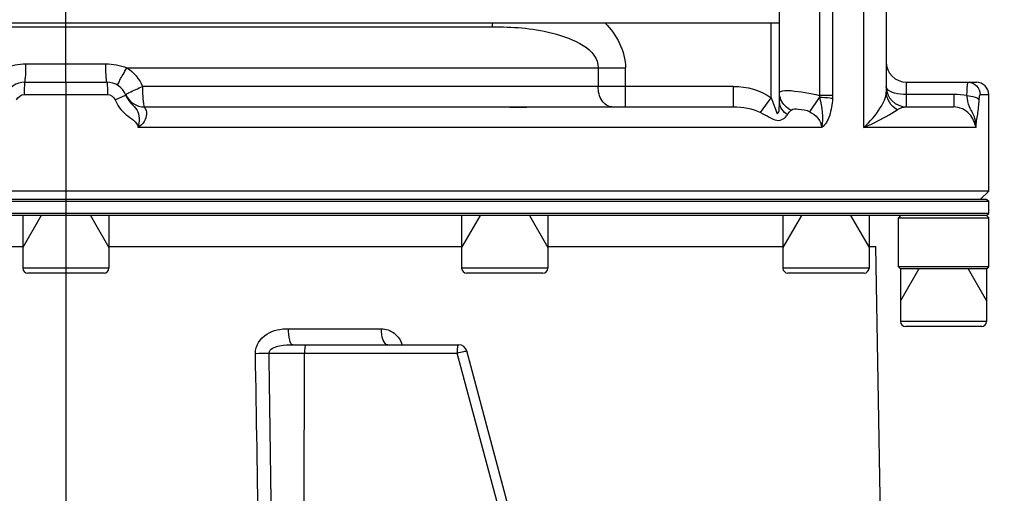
# Model space of a CAD drawing. Header units: millimetres. Extents: x 0 to 9512, y 0 to 6728.
# Tile 86 of 119: x 4862 to 5102, y 4153 to 4269. Entities that reach past the tile are written whole.
import ezdxf

# ---------------------------------------------------------------- set-up
doc = ezdxf.new("R2010")
doc.units = ezdxf.units.MM
doc.header["$LTSCALE"] = 523.16
doc.linetypes.add('CENTER', pattern=[0.6, 0.375, -0.075, 0.075, -0.075])
doc.layers.get('0').update_dxf_attribs({"linetype": 'CONTINUOUS'})
for name, color, linetype in [('204101000037_DXF_AXIS', 7, 'CONTINUOUS'), ('304103000034DXF_CONTINUOUS_LINE', 7, 'CONTINUOUS'), ('304103000046DXF_CONTINUOUS_LINE', 7, 'CONTINUOUS'), ('304104000389DXF_CONTINUOUS_LINE', 7, 'CONTINUOUS'), ('304105000239DXF_CONTINUOUS_LINE', 7, 'CONTINUOUS'), ('501023000197DXF_CONTINUOUS_LINE', 7, 'CONTINUOUS'), ('501023000198DXF_CONTINUOUS_LINE', 7, 'CONTINUOUS'), ('运动范围_DXF_DIMENSION', 7, 'CONTINUOUS')]:
    doc.layers.add(name, color=color, linetype=linetype)
doc.styles.get("Standard").update_dxf_attribs({"font": 'txt', "width": 0.7})
doc.dimstyles.new('DIMSTYLE_1', dxfattribs={"dimtxt": 80, "dimasz": 48, "dimexe": 1, "dimexo": 0, "dimgap": 2.5, "dimtad": 1, "dimdsep": 46, "dimtxsty": 'Standard', "dimblk": '_FILLED', "dimblk1": '_FILLED', "dimblk2": '_FILLED', "dimcen": 0.09, "dimclrt": 5, "dimazin": 2, "dimtp": 0.5, "dimtm": 0.5, "dimtfac": 1, "dimtofl": 0, "dimtmove": 0, "dimatfit": 3, "dimldrblk": '_FILLED', "dimfxl": 0, "dimtolj": 1, "dimarcsym": 0})
doc.dimstyles.new('DIMSTYLE_11', dxfattribs={"dimtxt": 80, "dimasz": 48, "dimexe": 1, "dimexo": 0, "dimgap": 2.5, "dimtad": 0, "dimtih": 1, "dimtoh": 1, "dimdec": 1, "dimdsep": 46, "dimtxsty": 'Standard', "dimblk": '_FILLED', "dimblk1": '_FILLED', "dimblk2": '_FILLED', "dimcen": 0.09, "dimclrt": 5, "dimazin": 2, "dimtp": 1.2, "dimtm": 1.2, "dimtfac": 1, "dimtdec": 1, "dimtofl": 0, "dimtmove": 0, "dimatfit": 3, "dimldrblk": '_FILLED', "dimfxl": 0, "dimtolj": 1, "dimarcsym": 0})
doc.dimstyles.new('DIMSTYLE_12', dxfattribs={"dimtxt": 80, "dimasz": 48, "dimexe": 1, "dimexo": 0, "dimgap": 2.5, "dimtad": 0, "dimtih": 1, "dimtoh": 1, "dimdec": 0, "dimdsep": 46, "dimtxsty": 'Standard', "dimblk": '_FILLED', "dimblk1": '_FILLED', "dimblk2": '_FILLED', "dimcen": 0.09, "dimclrt": 5, "dimazin": 2, "dimtp": 2, "dimtm": 2, "dimtfac": 1, "dimtdec": 0, "dimtofl": 0, "dimtmove": 0, "dimatfit": 3, "dimldrblk": '_FILLED', "dimfxl": 0, "dimtolj": 1, "dimarcsym": 0})
doc.dimstyles.new('DIMSTYLE_13', dxfattribs={"dimtxt": 80, "dimasz": 48, "dimexe": 1, "dimexo": 0, "dimgap": 2.5, "dimtad": 0, "dimtih": 1, "dimtoh": 1, "dimdec": 1, "dimdsep": 46, "dimtxsty": 'Standard', "dimblk": '_FILLED', "dimblk1": '_FILLED', "dimblk2": '_FILLED', "dimcen": 0.09, "dimclrt": 5, "dimazin": 2, "dimtp": 0.3, "dimtm": 0.3, "dimtfac": 1, "dimtdec": 1, "dimtofl": 0, "dimtmove": 0, "dimatfit": 3, "dimldrblk": '_FILLED', "dimfxl": 0, "dimtolj": 1, "dimarcsym": 0})
doc.dimstyles.new('DIMSTYLE_17', dxfattribs={"dimtxt": 80, "dimasz": 48, "dimexe": 1, "dimexo": 0, "dimgap": 2.5, "dimtad": 0, "dimtih": 1, "dimtoh": 1, "dimdec": 1, "dimdsep": 46, "dimtxsty": 'Standard', "dimblk": '_FILLED', "dimblk1": '_FILLED', "dimblk2": '_FILLED', "dimcen": 0.09, "dimclrt": 5, "dimazin": 2, "dimtp": 2, "dimtm": 2, "dimtfac": 1, "dimtdec": 1, "dimtofl": 0, "dimtmove": 0, "dimatfit": 3, "dimldrblk": '_FILLED', "dimfxl": 0, "dimtolj": 1, "dimarcsym": 0})
doc.dimstyles.new('DIMSTYLE_4', dxfattribs={"dimtxt": 80, "dimasz": 48, "dimexe": 1, "dimexo": 0, "dimgap": 2.5, "dimtad": 1, "dimdsep": 46, "dimtxsty": 'Standard', "dimblk": '_FILLED', "dimblk1": '_FILLED', "dimblk2": '_FILLED', "dimcen": 0.09, "dimclrt": 5, "dimazin": 2, "dimtp": 0.8, "dimtm": 0.8, "dimtfac": 1, "dimtofl": 0, "dimtmove": 0, "dimatfit": 3, "dimldrblk": '_FILLED', "dimfxl": 0, "dimtolj": 1, "dimarcsym": 0})
doc.dimstyles.new('DIMSTYLE_5', dxfattribs={"dimtxt": 80, "dimasz": 48, "dimexe": 1, "dimexo": 0, "dimgap": 2.5, "dimtad": 1, "dimdec": 1, "dimdsep": 46, "dimtxsty": 'Standard', "dimblk": '_FILLED', "dimblk1": '_FILLED', "dimblk2": '_FILLED', "dimcen": 0.09, "dimclrt": 5, "dimazin": 2, "dimtp": 1.2, "dimtm": 1.2, "dimtfac": 1, "dimtdec": 1, "dimtofl": 0, "dimtmove": 0, "dimatfit": 3, "dimldrblk": '_FILLED', "dimfxl": 0, "dimtolj": 1, "dimarcsym": 0})
doc.dimstyles.new('DIMSTYLE_8', dxfattribs={"dimtxt": 80, "dimasz": 48, "dimexe": 1, "dimexo": 0, "dimgap": 2.5, "dimtad": 0, "dimtih": 1, "dimtoh": 1, "dimdec": 1, "dimdsep": 46, "dimtxsty": 'Standard', "dimblk": '_FILLED', "dimblk1": '_FILLED', "dimblk2": '_FILLED', "dimcen": 0.09, "dimclrt": 5, "dimazin": 2, "dimtp": 0.5, "dimtm": 0.5, "dimtfac": 1, "dimtdec": 1, "dimtofl": 0, "dimtmove": 0, "dimatfit": 3, "dimldrblk": '_FILLED', "dimfxl": 0, "dimtolj": 1, "dimarcsym": 0})

# ---------------------------------------------------------------- blocks, each defined once
blk = doc.blocks.new('_FILLED')
at = {"color": 0, "linetype": 'ByBlock'}
blk.add_solid([(0, 0), (-1, 0.1667), (-1, -0.1667)], dxfattribs=at)
blk = doc.blocks.new('*D1')
at = {"layer": '运动范围_DXF_DIMENSION', "color": 2, "linetype": 'Continuous', "transparency": 16777216}
for p, q in [((4873.14, 4253.62), (4873.14, 5672.27)), ((5022.14, 4701.57), (5022.14, 5672.27)), ((4947.64, 5664.27), (4643.3, 5664.27)), ((4873.14, 5664.27), (4947.64, 5664.27)), ((5022.14, 5664.27), (4947.64, 5664.27))]:
    blk.add_line(p, q, dxfattribs=at)
at = {"layer": '运动范围_DXF_DIMENSION', "color": 2, "linetype": 'Continuous', "transparency": 16777216, "xscale": 48, "yscale": 48, "zscale": 48, "rotation": 180}
blk.add_blockref('_FILLED', (4873.14, 5664.27), dxfattribs=at)
at = {"layer": '运动范围_DXF_DIMENSION', "color": 2, "linetype": 'Continuous', "transparency": 16777216, "xscale": 48, "yscale": 48, "zscale": 48}
blk.add_blockref('_FILLED', (5022.14, 5664.27), dxfattribs=at)
blk = doc.blocks.new('*D5')
at = {"layer": '运动范围_DXF_DIMENSION', "color": 2, "linetype": 'Continuous', "transparency": 16777216}
for p, q in [((4890.78, 4584.62), (4461.86, 4584.62)), ((4469.86, 4584.62), (4469.86, 4316.12)), ((4469.86, 4047.62), (4469.86, 4316.12)), ((4832.74, 4047.62), (4461.86, 4047.62))]:
    blk.add_line(p, q, dxfattribs=at)
at = {"layer": '运动范围_DXF_DIMENSION', "color": 2, "linetype": 'Continuous', "transparency": 16777216, "xscale": 48, "yscale": 48, "zscale": 48}
for p, rotation in [((4469.86, 4584.62), 90), ((4469.86, 4047.62), 270)]:
    blk.add_blockref('_FILLED', p, dxfattribs=dict(at, rotation=rotation))
blk = doc.blocks.new('*D8')
at = {"layer": '运动范围_DXF_DIMENSION', "color": 2, "linetype": 'Continuous', "transparency": 16777216}
for p, q in [((5174.9, 5526.07), (4189.42, 5526.07)), ((4197.42, 5526.07), (4197.42, 4786.84)), ((4197.42, 4047.62), (4197.42, 4786.84)), ((4832.74, 4047.62), (4189.42, 4047.62))]:
    blk.add_line(p, q, dxfattribs=at)
at = {"layer": '运动范围_DXF_DIMENSION', "color": 2, "linetype": 'Continuous', "transparency": 16777216, "xscale": 48, "yscale": 48, "zscale": 48}
for p, rotation in [((4197.42, 5526.07), 90), ((4197.42, 4047.62), 270)]:
    blk.add_blockref('_FILLED', p, dxfattribs=dict(at, rotation=rotation))
blk = doc.blocks.new('*D15')
at = {"layer": '运动范围_DXF_DIMENSION', "color": 2, "linetype": 'Continuous', "transparency": 16777216}
blk.add_line((6874.57, 4584.62), (6874.57, 2760.89), dxfattribs=at)
blk = doc.blocks.new('*D18')
at = {"layer": '运动范围_DXF_DIMENSION', "color": 2, "linetype": 'Continuous', "transparency": 16777216}
blk.add_line((3169.7, 4584.62), (3169.7, 2760.89), dxfattribs=at)
blk = doc.blocks.new('*D19')
at = {"layer": '运动范围_DXF_DIMENSION', "color": 2, "linetype": 'Continuous', "transparency": 16777216}
for p, q in [((5242.65, 4996.86), (5242.65, 3763.12)), ((5242.65, 3763.12), (5359.88, 3297.69)), ((5359.88, 3297.69), (5359.88, 2760.89))]:
    blk.add_line(p, q, dxfattribs=at)
blk = doc.blocks.new('*D20')
at = {"layer": '运动范围_DXF_DIMENSION', "color": 2, "linetype": 'Continuous', "transparency": 16777216}
for p, q in [((6083.23, 4142.15), (6308.63, 4260.44)), ((6308.63, 4260.44), (7051.63, 4260.44)), ((5173.14, 4142.15), (6083.23, 4142.15))]:
    blk.add_line(p, q, dxfattribs=at)
blk = doc.blocks.new('*D25')
at = {"layer": '运动范围_DXF_DIMENSION', "color": 2, "linetype": 'Continuous', "transparency": 16777216}
blk.add_line((5022.14, 6437.05), (7051.63, 6437.05), dxfattribs=at)

msp = doc.modelspace()

# ---------------------------------------------------------------- linework, layer by layer
at = {"color": 2, "linetype": 'Continuous'}
for centre, radius, start, end in [((5022.138, 4584.615), 1852.433, 310, 200), ((4336.162, 4334.941), 1122.433, 36.137256, 209.137256)]:
    msp.add_arc(centre, radius, start, end, dxfattribs=at)
at = {"layer": '204101000037_DXF_AXIS', "color": 7, "linetype": 'CENTER'}
msp.add_line((4873.138, 4253.615), (4873.138, 4007.615), dxfattribs=at)
at = {"layer": '304103000034DXF_CONTINUOUS_LINE', "color": 9, "linetype": 'Continuous'}
for p, q in [((5056.855, 4321.2), (5056.855, 4250.353)), ((5060.065, 4318.547), (5060.065, 4250.352)), ((5067.732, 4242.615), (5067.732, 4318.573)), ((4977.14, 4267.115), (4977.14, 4268.115)), ((5045.138, 4249.844), (5045.138, 4268.115)), ((4863.387, 4258.115), (4882.889, 4258.115)), ((4888.024, 4257.115), (5002.923, 4257.117)), ((5002.923, 4257.117), (5002.923, 4252.615)), ((5002.923, 4257.115), (5009.578, 4257.115)), ((5009.578, 4247.615), (5009.578, 4257.115)), ((5035.914, 4252.615), (4891.823, 4252.616)), ((5035.914, 4247.615), (5035.914, 4252.615)), ((5078.138, 4247.615), (5078.138, 4253.615)), ((4863.003, 4250.615), (4883.273, 4250.615)), ((5042.519, 4246.23), (5045.138, 4249.844)), ((5054.517, 4246.436), (5056.909, 4249.923)), ((5060.065, 4250.352), (5056.854, 4250.353)), ((5089.623, 4250.615), (5078.138, 4250.615)), ((5089.623, 4250.615), (5089.623, 4247.615)), ((5096.074, 4250.615), (5098.138, 4250.615)), ((5057.394, 4242.615), (4890.746, 4242.615)), ((5095.05, 4242.615), (5067.732, 4242.615))]:
    msp.add_line(p, q, dxfattribs=at)
at = {"layer": '304103000034DXF_CONTINUOUS_LINE', "color": 7, "linetype": 'Continuous'}
for p, q in [((5073.138, 4319.117), (5073.138, 4251.243)), ((5047.138, 4248.792), (5047.138, 4279.614)), ((4699.138, 4268.115), (5047.138, 4268.115)), ((4769.139, 4267.115), (4977.137, 4267.115)), ((4863.138, 4253.615), (4883.138, 4253.615)), ((5078.138, 4253.615), (5095.138, 4253.615)), ((5098.138, 4227.115), (5098.138, 4250.615)), ((4892.303, 4247.615), (5035.913, 4247.615)), ((5078.138, 4247.615), (5089.623, 4247.615)), ((5098.138, 4227.115), (4776.736, 4227.115)), ((5096.138, 4225.115), (5098.138, 4227.115))]:
    msp.add_line(p, q, dxfattribs=at)
at = {"layer": '304103000034DXF_CONTINUOUS_LINE', "color": 9, "linetype": 'Continuous'}
for points in [[(5056.854, 4250.353), (5056.882, 4250.138), (5056.908, 4249.921)], [(5060.065, 4250.352), (5060.061, 4250.001), (5060.049, 4249.655)]]:
    msp.add_lwpolyline(points, dxfattribs=at)
at = {"layer": '304103000034DXF_CONTINUOUS_LINE', "color": 7, "linetype": 'Continuous'}
for centre, radius, start, end in [((5078.138, 4258.615), 5, 180, 270), ((4863.138, 4248.615), 5, 90, 158.42054), ((4883.138, 4248.615), 5, 21.57947, 90), ((5078.138, 4252.615), 5, 180, 270), ((5095.138, 4250.615), 3, 0, 90), ((4892.304, 4252.615), 5, 203.57342, 269.99172)]:
    msp.add_arc(centre, radius, start, end, dxfattribs=at)
at = {"layer": '304103000034DXF_CONTINUOUS_LINE', "color": 9, "linetype": 'Continuous'}
for points, knots in [([(4977.137, 4267.115), (4982.039, 4267.115), (4990.532, 4266.84), (5002.925, 4261.785), (5002.922, 4257.117)], [0, 0, 0, 0, 0.5121889, 1, 1, 1, 1]), ([(4863.138, 4253.615), (4863.253, 4253.615), (4863.185, 4254.292), (4863.363, 4254.991), (4863.352, 4256.493), (4863.384, 4257.53), (4863.387, 4258.115)], [0, 0, 0, 0, 0.0766161, 0.2893842, 0.611425, 1, 1, 1, 1]), ([(4883.138, 4253.615), (4883.022, 4253.615), (4883.091, 4254.292), (4882.912, 4254.991), (4882.924, 4256.493), (4882.892, 4257.53), (4882.889, 4258.115)], [0, 0, 0, 0, 0.0766161, 0.2893842, 0.611425, 1, 1, 1, 1]), ([(4885.772, 4252.865), (4885.663, 4252.932), (4886.065, 4253.531), (4886.316, 4254.275), (4887.145, 4255.636), (4887.7, 4256.59), (4888.024, 4257.115)], [0, 0, 0, 0, 0.0790309, 0.2940655, 0.6164342, 1, 1, 1, 1]), ([(4863.138, 4253.615), (4863.06, 4253.615), (4863.126, 4253.152), (4862.936, 4252.376), (4863.003, 4251.322), (4863.003, 4250.615)], [0, 0, 0, 0, 0.07785, 0.2945637, 1, 1, 1, 1]), ([(4883.138, 4253.615), (4883.216, 4253.615), (4883.15, 4253.152), (4883.339, 4252.376), (4883.273, 4251.322), (4883.273, 4250.615)], [0, 0, 0, 0, 0.0778499, 0.2945639, 1, 1, 1, 1]), ([(4888.004, 4250.815), (4888.204, 4250.92), (4889.451, 4251.574), (4890.771, 4252.079), (4891.824, 4252.615)], [0, 0, 0, 0, 0.1604938, 1, 1, 1, 1]), ([(4891.824, 4252.616), (4891.824, 4251.978), (4891.851, 4250.827), (4891.919, 4249.184), (4892.086, 4248.344), (4892.162, 4247.615), (4892.303, 4247.615)], [0, 0, 0, 0, 0.3782586, 0.6997643, 0.9164192, 1, 1, 1, 1]), ([(5006.25, 4247.615), (5005.326, 4247.615), (5003.32, 4249.175), (5002.923, 4251.393), (5002.923, 4252.615)], [0, 0, 0, 0, 0.4304469, 1, 1, 1, 1]), ([(5047.138, 4251.025), (5047.138, 4251.319), (5048.455, 4251.719), (5051.391, 4251.446), (5054.646, 4251.068), (5056.855, 4250.353)], [0, 0, 0, 0, 0.0885897, 0.3015531, 1, 1, 1, 1]), ([(5073.379, 4252.001), (5073.305, 4252.093), (5073.185, 4252.285), (5073.138, 4252.51), (5073.138, 4252.615)], [0, 0, 0, 0, 0.5276354, 1, 1, 1, 1]), ([(5078.138, 4250.615), (5077.148, 4250.615), (5075.501, 4250.8), (5073.813, 4251.463), (5073.379, 4252.001)], [0, 0, 0, 0, 0.5886672, 1, 1, 1, 1]), ([(5092.837, 4250.353), (5092.846, 4250.794), (5092.88, 4251.561), (5092.906, 4252.65), (5093.026, 4253.155), (5093.02, 4253.616), (5093.101, 4253.615)], [0, 0, 0, 0, 0.4035119, 0.7216718, 0.92588, 1, 1, 1, 1]), ([(4887.447, 4250.288), (4887.31, 4250.228), (4886.551, 4249.907), (4885.785, 4249.599), (4885.158, 4249.351)], [0, 0, 0, 0, 0.1815312, 1, 1, 1, 1]), ([(4885.158, 4249.351), (4885.709, 4247.977), (4887.362, 4245.575), (4890.57, 4244.047), (4890.746, 4242.615)], [0, 0, 0, 0, 0.506472, 1, 1, 1, 1]), ([(4887.787, 4250.454), (4887.8, 4250.424), (4887.594, 4250.391), (4887.533, 4250.326), (4887.447, 4250.288)], [0, 0, 0, 0, 0.2576399, 1, 1, 1, 1]), ([(4887.72, 4250.615), (4887.707, 4250.645), (4887.848, 4250.737), (4887.928, 4250.776), (4888.004, 4250.815)], [0, 0, 0, 0, 0.276738, 1, 1, 1, 1]), ([(4887.787, 4250.454), (4888.068, 4249.744), (4888.866, 4248.452), (4891.208, 4246.544), (4891.078, 4243.997), (4890.746, 4242.615)], [0, 0, 0, 0, 0.2623028, 0.5121776, 1, 1, 1, 1]), ([(5045.138, 4249.844), (5045.364, 4249.27), (5045.67, 4248.432), (5046.065, 4247.193), (5046.306, 4246.626), (5046.584, 4245.912), (5047.062, 4246.364), (5047.008, 4247.346), (5047.138, 4248.223), (5047.138, 4248.792)], [0, 0, 0, 0, 0.2640901, 0.3893936, 0.533193, 0.5875166, 0.6206916, 0.7566248, 1, 1, 1, 1]), ([(5060.049, 4249.655), (5059.848, 4249.685), (5058.805, 4249.811), (5057.756, 4249.88), (5056.909, 4249.922)], [0, 0, 0, 0, 0.193533, 1, 1, 1, 1]), ([(5060.049, 4249.655), (5059.982, 4248.234), (5059.559, 4245.787), (5058.398, 4243.15), (5057.394, 4242.615)], [0, 0, 0, 0, 0.5557273, 1, 1, 1, 1]), ([(5067.732, 4242.615), (5069.234, 4244.039), (5071.469, 4246.605), (5073.138, 4249.87), (5073.138, 4251.243)], [0, 0, 0, 0, 0.6010335, 1, 1, 1, 1]), ([(5095.045, 4242.617), (5095.013, 4243.348), (5094.939, 4245.157), (5093.319, 4247.445), (5092.96, 4249.418), (5092.837, 4250.353)], [0, 0, 0, 0, 0.2705885, 0.6512237, 1, 1, 1, 1]), ([(5092.837, 4250.352), (5093.504, 4250.321), (5094.501, 4250.164), (5095.661, 4249.688), (5095.806, 4249.31)], [0, 0, 0, 0, 0.6224416, 1, 1, 1, 1]), ([(5095.044, 4242.615), (5095.059, 4243.695), (5095.537, 4245.908), (5095.743, 4248.145), (5095.806, 4249.31)], [0, 0, 0, 0, 0.4807385, 1, 1, 1, 1]), ([(5095.806, 4249.31), (5095.824, 4249.629), (5095.894, 4249.952), (5095.944, 4250.616), (5096.074, 4250.615)], [0, 0, 0, 0, 0.7110756, 1, 1, 1, 1]), ([(4892.303, 4247.615), (4892.14, 4247.616), (4892.847, 4246.697), (4892.831, 4245.813), (4892.402, 4243.865), (4891.328, 4243.013), (4890.746, 4242.615)], [0, 0, 0, 0, 0.0842569, 0.3135769, 0.6343113, 1, 1, 1, 1]), ([(5049.989, 4246.82), (5050.441, 4247.196), (5052.181, 4247.083), (5053.669, 4246.873), (5054.517, 4246.436)], [0, 0, 0, 0, 0.3811583, 1, 1, 1, 1]), ([(5067.732, 4242.615), (5068.623, 4242.999), (5071.409, 4244.272), (5074.088, 4245.779), (5075.835, 4246.929)], [0, 0, 0, 0, 0.3168114, 1, 1, 1, 1]), ([(5095.046, 4242.615), (5094.762, 4243.78), (5093.745, 4246.315), (5091.034, 4247.617), (5089.623, 4247.615)], [0, 0, 0, 0, 0.4594267, 1, 1, 1, 1]), ([(5042.519, 4246.23), (5043.23, 4245.865), (5044.519, 4245.193), (5046.32, 4244.146), (5048.112, 4244.507), (5048.806, 4245.296), (5049.049, 4245.704)], [0, 0, 0, 0, 0.3227639, 0.5959054, 0.808371, 1, 1, 1, 1])]:
    msp.add_open_spline(points, degree=3, knots=knots, dxfattribs=at)
for points in [[(5004.572, 4268.115), (5007.435, 4265.281), (5009.582, 4261.144), (5009.578, 4257.115)], [(4858.252, 4257.115), (4859.857, 4257.797), (4861.643, 4258.115), (4863.387, 4258.115)], [(4882.889, 4258.115), (4884.633, 4258.115), (4886.418, 4257.796), (4888.024, 4257.115)], [(4888.024, 4257.115), (4889.681, 4256.063), (4891.054, 4254.422), (4891.823, 4252.616)], [(5035.914, 4252.615), (5039.124, 4252.615), (5042.538, 4251.727), (5045.138, 4249.844)], [(5093.101, 4253.615), (5093.861, 4253.615), (5094.669, 4253.276), (5095.203, 4252.737)], [(5095.203, 4252.737), (5095.741, 4252.194), (5096.074, 4251.38), (5096.074, 4250.615)], [(4861.118, 4249.351), (4861.399, 4250.053), (4862.246, 4250.616), (4863.003, 4250.615)], [(4883.273, 4250.615), (4884.029, 4250.616), (4884.877, 4250.053), (4885.158, 4249.351)], [(5047.487, 4249.317), (5047.261, 4249.852), (5047.139, 4250.444), (5047.139, 4251.025)], [(5049.989, 4246.82), (5048.912, 4247.298), (5047.945, 4248.231), (5047.487, 4249.317)], [(5056.909, 4249.923), (5057.522, 4247.56), (5057.839, 4245.016), (5057.394, 4242.615)], [(5075.835, 4246.93), (5074.321, 4247.693), (5073.137, 4249.547), (5073.136, 4251.243)], [(5092.837, 4250.353), (5091.778, 4250.533), (5090.698, 4250.615), (5089.623, 4250.615)], [(5035.913, 4247.615), (5038.163, 4247.615), (5040.517, 4247.256), (5042.519, 4246.23)], [(5049.049, 4245.704), (5048.019, 4246.34), (5047.138, 4247.582), (5047.138, 4248.792)], [(5049.049, 4245.704), (5049.298, 4246.122), (5049.615, 4246.509), (5049.989, 4246.82)], [(5075.835, 4246.929), (5076.503, 4247.37), (5077.337, 4247.615), (5078.138, 4247.615)], [(5054.517, 4246.436), (5055.934, 4245.705), (5057.394, 4244.209), (5057.394, 4242.615)]]:
    msp.add_open_spline(points, degree=3, dxfattribs=at)
at = {"layer": '304103000034DXF_CONTINUOUS_LINE', "color": 2, "linetype": 'Continuous'}
for points, knots in [([(4979.957, 4247.615), (4980.571, 4247.615), (4981.826, 4247.557), (4983.061, 4247.514), (4983.633, 4247.514)], [0, 0, 0, 0, 0.500584, 1, 1, 1, 1]), ([(4983.633, 4247.514), (4984.207, 4247.514), (4985.265, 4247.558), (4985.998, 4247.615), (4986.288, 4247.615)], [0, 0, 0, 0, 0.5005826, 1, 1, 1, 1])]:
    msp.add_open_spline(points, degree=3, knots=knots, dxfattribs=at)
at = {"layer": '304103000046DXF_CONTINUOUS_LINE', "color": 7, "linetype": 'Continuous'}
for p, q in [((4776.638, 4213.615), (4862.638, 4213.615)), ((4883.638, 4213.615), (4969.638, 4213.615)), ((4990.638, 4213.615), (5047.967, 4213.615)), ((5068.967, 4213.615), (5070.636, 4213.615)), ((5072.69, 4096.063), (5070.638, 4213.615)), ((4928.491, 4189.615), (4968.929, 4189.615)), ((4986.947, 4128.097), (4970.861, 4188.133))]:
    msp.add_line(p, q, dxfattribs=at)
at = {"layer": '304103000046DXF_CONTINUOUS_LINE', "color": 9, "linetype": 'Continuous'}
for p, q in [((4927.395, 4193.545), (4950.071, 4193.545)), ((4922.704, 4187.617), (4931.314, 4187.615)), ((4931.314, 4187.615), (4968.581, 4187.615)), ((4984.668, 4127.579), (4968.581, 4187.615))]:
    msp.add_line(p, q, dxfattribs=at)
at = {"layer": '304103000046DXF_CONTINUOUS_LINE', "color": 7, "linetype": 'Continuous'}
msp.add_arc((4968.929, 4187.615), 2, 15, 90, dxfattribs=at)
at = {"layer": '304103000046DXF_CONTINUOUS_LINE', "color": 9, "linetype": 'Continuous'}
for centre, radius, start, end in [((4916.226, 4428.802), 241.272, 270.74273, 271.5386), ((-12448.452, 4212.367), 17379.784, 359.6151026, 359.9184011)]:
    msp.add_arc(centre, radius, start, end, dxfattribs=at)
for points, knots in [([(4919.354, 4187.55), (4919.327, 4189.356), (4921.769, 4193.009), (4925.575, 4193.545), (4927.395, 4193.545)], [0, 0, 0, 0, 0.4981006, 1, 1, 1, 1]), ([(4928.491, 4189.615), (4928.031, 4189.615), (4927.489, 4191.471), (4927.399, 4192.611), (4927.395, 4193.545)], [0, 0, 0, 0, 0.330086, 1, 1, 1, 1]), ([(4950.071, 4193.545), (4951.171, 4193.546), (4953.472, 4192.715), (4954.793, 4190.71), (4955.161, 4189.618)], [0, 0, 0, 0, 0.4884626, 1, 1, 1, 1]), ([(4951.626, 4189.615), (4951.098, 4189.615), (4950.163, 4191.268), (4950.077, 4192.605), (4950.071, 4193.545)], [0, 0, 0, 0, 0.3593015, 1, 1, 1, 1]), ([(4922.705, 4187.617), (4922.662, 4188.643), (4925.579, 4189.642), (4927.404, 4189.615), (4928.491, 4189.615)], [0, 0, 0, 0, 0.4858979, 1, 1, 1, 1]), ([(4931.661, 4189.615), (4931.449, 4189.615), (4931.4, 4188.587), (4931.314, 4188.088), (4931.314, 4187.615)], [0, 0, 0, 0, 0.3093047, 1, 1, 1, 1]), ([(4968.581, 4187.615), (4968.581, 4188.088), (4968.668, 4188.587), (4968.717, 4189.615), (4968.929, 4189.615)], [0, 0, 0, 0, 0.6906554, 1, 1, 1, 1]), ([(4968.581, 4187.615), (4969.104, 4187.76), (4969.877, 4188.026), (4970.497, 4188.038), (4970.844, 4188.194), (4970.861, 4188.133)], [0, 0, 0, 0, 0.6946045, 0.9187935, 1, 1, 1, 1])]:
    msp.add_open_spline(points, degree=3, knots=knots, dxfattribs=at)
for points in [[(4920.909, 4095.563), (4920.385, 4126.225), (4919.868, 4156.888), (4919.354, 4187.55)], [(4923.958, 4095.607), (4923.55, 4126.277), (4923.13, 4156.947), (4922.704, 4187.617)]]:
    msp.add_open_spline(points, degree=3, dxfattribs=at)
at = {"layer": '304104000389DXF_CONTINUOUS_LINE', "color": 7, "linetype": 'Continuous'}
for p, q in [((5076.638, 4221.115), (5076.138, 4220.615)), ((5076.138, 4220.615), (5098.138, 4220.615)), ((5076.138, 4208.615), (5076.138, 4220.615)), ((5097.638, 4221.115), (5098.138, 4220.615)), ((5098.138, 4208.615), (5098.138, 4220.615)), ((5098.138, 4208.615), (5076.138, 4208.615)), ((5076.638, 4208.115), (5076.138, 4208.615)), ((5097.638, 4208.115), (5098.138, 4208.615)), ((5097.638, 4208.115), (5076.638, 4208.115))]:
    msp.add_line(p, q, dxfattribs=at)
at = {"layer": '304105000239DXF_CONTINUOUS_LINE', "color": 7, "linetype": 'Continuous'}
for p, q in [((4648.138, 4224.615), (5098.138, 4224.615)), ((4648.638, 4225.115), (5097.638, 4225.115)), ((5097.638, 4225.115), (5098.138, 4224.615)), ((5098.138, 4221.615), (5098.138, 4224.615)), ((5098.138, 4221.615), (4648.138, 4221.615)), ((5097.638, 4221.115), (4648.638, 4221.115)), ((5097.638, 4221.115), (5098.138, 4221.615))]:
    msp.add_line(p, q, dxfattribs=at)
at = {"layer": '501023000197DXF_CONTINUOUS_LINE', "color": 7, "linetype": 'Continuous'}
for p, q in [((4862.638, 4221.115), (4862.638, 4208.315)), ((4873.637, 4221.115), (4872.549, 4221.115)), ((4883.638, 4221.115), (4883.638, 4208.315)), ((4969.638, 4221.115), (4969.638, 4208.315)), ((4985.814, 4221.115), (4985.219, 4221.115)), ((4990.638, 4221.115), (4990.638, 4208.315)), ((5047.967, 4221.115), (5047.967, 4208.315)), ((5068.967, 4221.115), (5068.967, 4208.315)), ((4882.438, 4207.115), (4863.838, 4207.115)), ((4989.438, 4207.115), (4970.838, 4207.115)), ((5067.767, 4207.115), (5049.167, 4207.115))]:
    msp.add_line(p, q, dxfattribs=at)
at = {"layer": '501023000197DXF_CONTINUOUS_LINE', "color": 2, "linetype": 'Continuous'}
for p, q in [((4867.138, 4221.115), (4862.638, 4213.321)), ((4879.138, 4221.115), (4883.638, 4213.321)), ((4974.138, 4221.115), (4969.638, 4213.321)), ((4986.138, 4221.115), (4990.638, 4213.321)), ((5052.467, 4221.115), (5047.967, 4213.321)), ((5064.467, 4221.115), (5068.967, 4213.321))]:
    msp.add_line(p, q, dxfattribs=at)
at = {"layer": '501023000197DXF_CONTINUOUS_LINE', "color": 9, "linetype": 'Continuous'}
for p, q in [((4883.638, 4208.315), (4862.638, 4208.315)), ((4990.638, 4208.315), (4969.638, 4208.315)), ((5068.967, 4208.315), (5047.967, 4208.315))]:
    msp.add_line(p, q, dxfattribs=at)
at = {"layer": '501023000197DXF_CONTINUOUS_LINE', "color": 7, "linetype": 'Continuous'}
for centre, start, end in [((4863.838, 4208.315), 180, 270), ((4882.438, 4208.315), 270, 360), ((4970.838, 4208.315), 180, 270), ((4989.438, 4208.315), 270, 360), ((5049.167, 4208.315), 180, 270), ((5067.767, 4208.315), 270, 360)]:
    msp.add_arc(centre, 1.2, start, end, dxfattribs=at)
at = {"layer": '501023000198DXF_CONTINUOUS_LINE', "color": 7, "linetype": 'Continuous'}
for p, q in [((5097.638, 4208.115), (5076.638, 4208.115)), ((5076.638, 4208.115), (5076.638, 4195.315)), ((5097.638, 4208.115), (5097.638, 4195.315)), ((5096.438, 4194.115), (5077.838, 4194.115))]:
    msp.add_line(p, q, dxfattribs=at)
at = {"layer": '501023000198DXF_CONTINUOUS_LINE', "color": 2, "linetype": 'Continuous'}
for p, q in [((5081.138, 4208.115), (5076.638, 4200.321)), ((5093.138, 4208.115), (5097.638, 4200.321))]:
    msp.add_line(p, q, dxfattribs=at)
at = {"layer": '501023000198DXF_CONTINUOUS_LINE', "color": 9, "linetype": 'Continuous'}
msp.add_line((5097.638, 4195.315), (5076.638, 4195.315), dxfattribs=at)
at = {"layer": '501023000198DXF_CONTINUOUS_LINE', "color": 7, "linetype": 'Continuous'}
for centre, start, end in [((5077.838, 4195.315), 180, 270), ((5096.438, 4195.315), 270, 360)]:
    msp.add_arc(centre, 1.2, start, end, dxfattribs=at)

# ---------------------------------------------------------------- dimensions: what is measured, and where the dimension line sits
at = {"layer": '运动范围_DXF_DIMENSION', "color": 2, "linetype": 'Continuous'}
for feature_location, offset, dtype, origin, dimstyle, override, picture, middle in [((5022.138, 6437.048), (2029.496, 0), 0, (5022.138, 4047.615), 'DIMSTYLE_17', {"dimgap": 19.999921, "dimtad": 1, "dimtih": 0, "dimtoh": 0}, '*D25', (7091.634, 6457.048)), ((5242.646, 4996.864), (117.238, -2235.974), 1, (4873.138, 4996.864), 'DIMSTYLE_8', {"dimgap": 19.999905, "dimtad": 1, "dimtih": 0, "dimtoh": 0}, '*D19', (5339.884, 2440.889)), ((3169.705, 4584.615), (0, -1823.726), 1, (4873.138, 4584.615), 'DIMSTYLE_11', {"dimgap": 19.999921, "dimtad": 1, "dimtih": 0, "dimtoh": 0}, '*D18', (3149.705, 2384.889)), ((6874.571, 4584.615), (0, -1823.726), 1, (4873.138, 4584.615), 'DIMSTYLE_12', {"dimgap": 19.999889, "dimtad": 1, "dimtih": 0, "dimtoh": 0}, '*D15', (6854.571, 2496.889)), ((5173.138, 4142.154), (1878.496, 118.281), 0, (4913.533, 4047.615), 'DIMSTYLE_13', {"dimgap": 20.000107, "dimtad": 1, "dimtih": 0, "dimtoh": 0}, '*D20', (7091.634, 4280.436))]:
    dim = msp.add_ordinate_dim(feature_location=feature_location, offset=offset, dtype=dtype, origin=origin, dimstyle=dimstyle, override=override, dxfattribs=at)
    dim.commit()
    dim.dimension.update_dxf_attribs({"geometry": picture, "text_midpoint": middle})
dim = msp.add_linear_dim(base=(5022.138, 5664.273), p1=(4873.138, 4253.615), p2=(5022.138, 4701.574), dimstyle='DIMSTYLE_1', dxfattribs=at)
dim.commit()
dim.dimension.update_dxf_attribs({"geometry": '*D1', "text_midpoint": (4643.296, 5664.273), "dimtype": 160})
for base, p1, p2, angle, dimstyle, picture, middle in [((4197.42, 5526.07), (4832.742, 4047.615), (5174.899, 5526.07), 90, 'DIMSTYLE_5', '*D8', (4197.42, 4606.289)), ((4469.865, 4047.615), (4890.783, 4584.615), (4832.742, 4047.615), 270, 'DIMSTYLE_4', '*D5', (4469.865, 4220.141))]:
    dim = msp.add_linear_dim(base=base, p1=p1, p2=p2, angle=angle, dimstyle=dimstyle, dxfattribs=at)
    dim.commit()
    dim.dimension.update_dxf_attribs({"geometry": picture, "text_midpoint": middle, "dimtype": 160})

doc.saveas('drawing.dxf')
